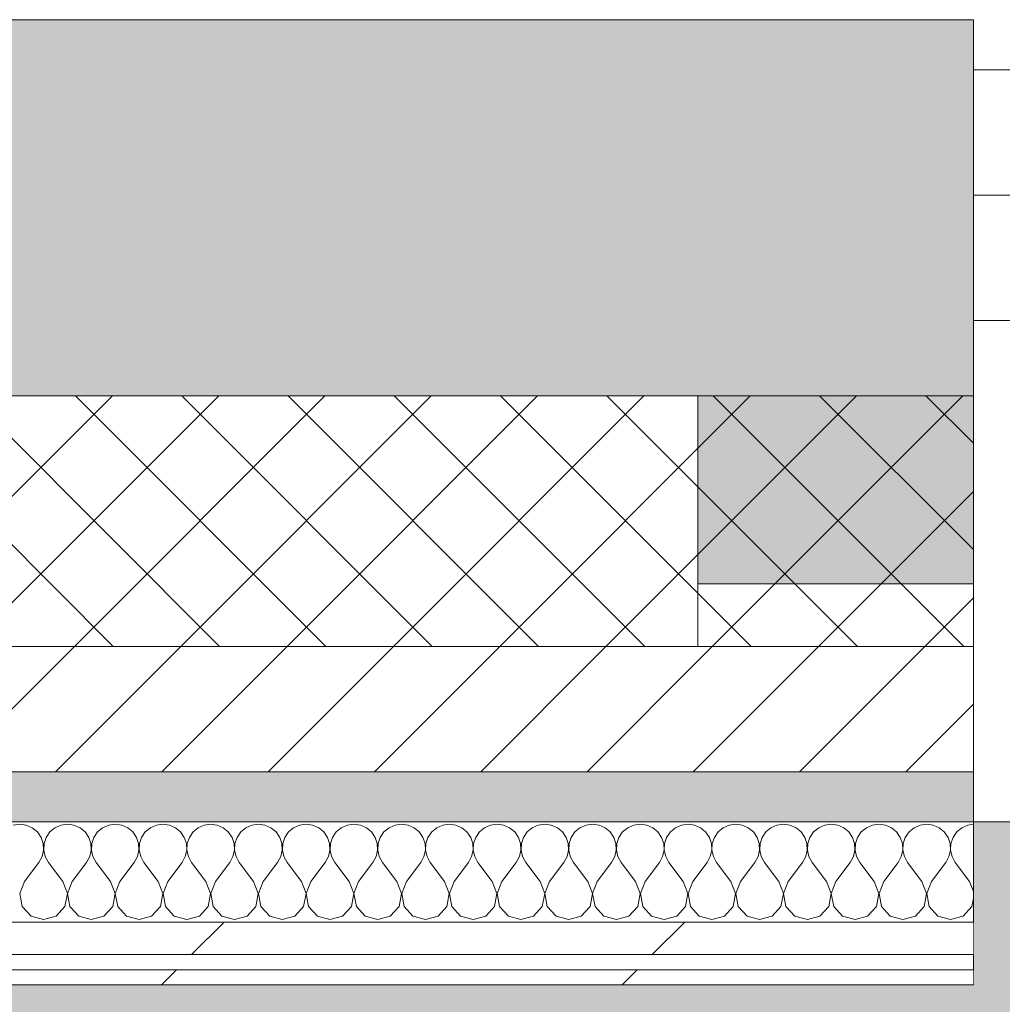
# Model space of a CAD drawing. Header units: millimetres. Extents: x -30280 to 19093, y -19247 to 4746.
# Tile 19 of 166: x -14667 to -14275, y -12412 to -12019. Entities that reach past the tile are written whole.
import ezdxf
from ezdxf.enums import TextEntityAlignment as Align

# ---------------------------------------------------------------- set-up
doc = ezdxf.new("R2010")
doc.units = ezdxf.units.MM
doc.header["$MEASUREMENT"] = 0
doc.linetypes.add('Wipeout_Contour', pattern=[1000, 0, -1000])
for name, color, linetype in [('12_FAÇ_Façana', 7, 'Continuous'), ('Nuevo_05_AUX_Treball', 7, 'Continuous'), ('Nuevo_08_E_Envans secs', 7, 'Continuous'), ('Ventanas Archicad', 7, 'Continuous')]:
    doc.layers.add(name, color=color, linetype=linetype)
for name, color, linetype, lineweight in [('12_FAÇ_Façana_Pluma_Nº__1', 7, 'Continuous', 5), ('12_FAÇ_Façana_Pluma_Nº__2', 8, 'Continuous', 5), ('12_FAÇ_Façana_Pluma_Nº__7', 7, 'Continuous', 5), ('Nuevo_08_E_Envans secs_Pluma_Nº__1', 7, 'Continuous', 5), ('Nuevo_Sellos de Zona Archicad_Pluma_Nº__1', 7, 'Continuous', 5), ('Ventanas Archicad_Pluma_Nº__1', 7, 'Continuous', 5), ('Ventanas Archicad_Pluma_Nº__7', 7, 'Continuous', 5)]:
    doc.layers.add(name, color=color, linetype=linetype, lineweight=lineweight)
for name, color, linetype, lineweight, true_color in [('12_FAÇ_Façana_Pluma_Nº__102', 7, 'Continuous', 5, 0xcccccc), ('12_FAÇ_Façana_Pluma_Nº__174', 7, 'Continuous', 13, 0xe4ad2c), ('12_FAÇ_Façana_Pluma_Nº__176', 7, 'Continuous', 15, 0x93a0c6), ('Nuevo_05_AUX_Treball_Pluma_Nº__3', 7, 'Continuous', 5, 0xa4a4a4), ('Nuevo_08_E_Envans secs_Pluma_Nº__102', 7, 'Continuous', 5, 0xcccccc), ('Nuevo_08_E_Envans secs_Pluma_Nº__171', 171, 'Continuous', 13, 0xaaaaff), ('Nuevo_08_E_Envans secs_Pluma_Nº__177', 7, 'Continuous', 15, 0xf7e046)]:
    doc.layers.add(name, color=color, linetype=linetype, lineweight=lineweight, true_color=true_color)
doc.styles.add('Estilo_Generado_1', font='txt')
pattern_1 = [(45, (0, 0), (-183.8478, 183.8478), [195, -65]), (45, (7e-14, 183.85), (-183.8478, 183.8478), [195, -65])]

# ---------------------------------------------------------------- blocks, each defined once
blk = doc.blocks.new('Planta 1_Sala d_Espera_11_1', base_point=(-17126.29, -15685.26))
at = {"layer": 'Nuevo_05_AUX_Treball', "linetype": 'Continuous', "lineweight": 0, "true_color": 0xf0ffcc}
blk.add_hatch(color=254, dxfattribs=at).paths.add_polyline_path([(-18761.43, -12338.98), (-18763.61, -16937.98), (-13089.43, -16937.98), (-13089.3, -15430.87), (-13084.73, -12338.98), (-14286.11, -12338.98), (-14286.11, -12403.98), (-17641.11, -12403.98), (-17641.11, -12338.98)])
at = {"layer": 'Nuevo_05_AUX_Treball_Pluma_Nº__3', "color": 253, "linetype": 'Continuous', "lineweight": 5, "true_color": 0xa4a4a4, "flags": 128}
blk.add_lwpolyline([(-18761.43, -12338.98), (-18763.61, -16937.98), (-13089.43, -16937.98), (-13089.3, -15430.87), (-13084.73, -12338.98), (-14286.11, -12338.98), (-14286.11, -12403.98), (-17641.11, -12403.98), (-17641.11, -12338.98)], close=True, dxfattribs=at)
at = {"layer": 'Nuevo_Sellos de Zona Archicad_Pluma_Nº__1', "color": 7, "lineweight": 5, "style": 'Estilo_Generado_1'}
for tag, p in [('ROOM_NAME', (-17126.29, -15743.42)), ('ROOM_NUMBER', (-17126.29, -15967.81)), ('ROOM_AREA', (-17126.29, -16195.18))]:
    blk.add_attdef(tag, text='', height=120, dxfattribs=at).set_placement(p, align=Align.TOP_LEFT)
blk = doc.blocks.new('Muro_25_1', base_point=(-14286.11, -12338.98))
at = {"layer": '12_FAÇ_Façana_Pluma_Nº__102', "linetype": 'Continuous', "lineweight": 0, "true_color": 0xe5e5e5}
blk.add_hatch(color=254, dxfattribs=at).paths.add_polyline_path([(-14286.11, -12018.98), (-17641.11, -12018.98), (-17641.11, -12168.98), (-14286.11, -12168.98)])
at = {"layer": '12_FAÇ_Façana_Pluma_Nº__174', "linetype": 'Continuous', "lineweight": 13, "true_color": 0xe4ad2c}
h = blk.add_hatch(dxfattribs=at)
h.set_pattern_fill('SATE_Aislamiento_0001', color=42, style=0, pattern_type=2)
h.set_pattern_definition([(45, (0, 0), (-21.213203, 21.213203), []), (135, (0, 0), (21.213203, 21.213203), [])])
h.paths.add_polyline_path([(-17641.11, -12268.98), (-14286.11, -12268.98), (-14286.11, -12168.98), (-17641.11, -12168.98)])
at = {"layer": '12_FAÇ_Façana_Pluma_Nº__176', "linetype": 'Continuous', "lineweight": 0, "true_color": 0x495063}
blk.add_hatch(color=251, dxfattribs=at).paths.add_polyline_path([(-17641.11, -12338.98), (-14286.11, -12338.98), (-14286.11, -12318.98), (-17641.11, -12318.98)])
at = {"layer": '12_FAÇ_Façana_Pluma_Nº__2', "linetype": 'Continuous', "lineweight": 5}
h = blk.add_hatch(dxfattribs=at)
h.set_pattern_fill('Ceramic_0001', color=8, style=0, pattern_type=2)
h.set_pattern_definition([(45, (0, 0), (-21.213203, 21.213203), [])])
h.paths.add_polyline_path([(-17641.11, -12318.98), (-14286.11, -12318.98), (-14286.11, -12268.98), (-17641.11, -12268.98)])
at = {"layer": '12_FAÇ_Façana_Pluma_Nº__7', "color": 7, "linetype": 'Continuous', "lineweight": 5}
for p, q in [((-17641.11, -12168.98), (-14286.11, -12168.98)), ((-17641.11, -12268.98), (-14286.11, -12268.98)), ((-17641.11, -12318.98), (-14286.11, -12318.98))]:
    blk.add_line(p, q, dxfattribs=at)
at = {"layer": '12_FAÇ_Façana_Pluma_Nº__7', "color": 7, "linetype": 'Continuous', "lineweight": 5, "flags": 128}
for points in [[(-14286.11, -12018.98), (-17641.11, -12018.98)], [(-14286.11, -12058.98), (-14286.11, -12018.98)], [(-17641.11, -12338.98), (-14286.11, -12338.98)]]:
    blk.add_lwpolyline(points, dxfattribs=at)
blk = doc.blocks.new('Ventana Vertical Multi-Faja 27')
at = {"layer": 'Ventanas Archicad_Pluma_Nº__1', "color": 7, "linetype": 'Continuous', "lineweight": 5}
for p, q in [((-600, 50), (600, 50)), ((-600, 0), (-550, 0)), ((-550, -50), (-600, -50)), ((-600, -180), (-600, -155)), ((-600, -250), (600, -250))]:
    blk.add_line(p, q, dxfattribs=at)
at = {"layer": 'Ventanas Archicad_Pluma_Nº__7', "color": 7, "linetype": 'Continuous', "lineweight": 5}
for p, q in [((-600, 50), (-600, 30)), ((-600, 30), (-600, 0)), ((-600, 30), (-600, 0)), ((-600, 0), (-600, -50)), ((-600, 0), (-600, -50)), ((-600, 0), (-600, -50)), ((-600, 0), (-600, -50)), ((-600, -50), (-600, -80)), ((-600, -50), (-600, -80)), ((-600, -80), (-600, -155)), ((-600, -80), (-600, -155)), ((-600, -180), (-600, -230)), ((-600, -230), (-600, -250))]:
    blk.add_line(p, q, dxfattribs=at)
blk = doc.blocks.new('Muro_27_1', base_point=(-13091.11, -12338.98))
at = {"layer": '12_FAÇ_Façana', "linetype": 'Continuous', "lineweight": 0, "true_color": 0x000000}
h = blk.add_hatch(dxfattribs=at)
h.set_pattern_fill('Yeso_0001', color=18, style=0, pattern_type=2)
h.set_pattern_definition([(0, (0, 0), (0, 75), [0, -75])])
h.paths.add_polyline_path([(-14286.11, -12268.98), (-14286.11, -12243.98), (-14396.11, -12243.98), (-14396.11, -12268.98)])
at = {"layer": '12_FAÇ_Façana_Pluma_Nº__102', "linetype": 'Continuous', "lineweight": 0, "true_color": 0xe5e5e5}
blk.add_hatch(color=254, dxfattribs=at).paths.add_polyline_path([(-14396.11, -12168.98), (-14396.11, -12243.98), (-14286.11, -12243.98), (-14286.11, -12058.98)])
at = {"layer": '12_FAÇ_Façana_Pluma_Nº__1', "color": 7, "linetype": 'Continuous', "lineweight": 5}
for p, q in [((-14396.11, -12243.98), (-14396.11, -12268.98)), ((-14286.11, -12243.98), (-14396.11, -12243.98)), ((-14286.11, -12268.98), (-14286.11, -12243.98)), ((-14396.11, -12268.98), (-14286.11, -12268.98))]:
    blk.add_line(p, q, dxfattribs=at)
at = {"layer": '12_FAÇ_Façana_Pluma_Nº__7', "color": 7, "linetype": 'Continuous', "lineweight": 5}
for p, q in [((-14286.11, -12038.98), (-14286.11, -12058.98)), ((-14286.11, -12058.98), (-14286.11, -12088.98)), ((-14286.11, -12058.98), (-14286.11, -12088.98)), ((-14286.11, -12088.98), (-14286.11, -12138.98)), ((-14286.11, -12088.98), (-14286.11, -12138.98)), ((-14286.11, -12138.98), (-14286.11, -12168.98)), ((-14286.11, -12138.98), (-14286.11, -12168.98)), ((-14396.11, -12168.98), (-14396.11, -12243.98)), ((-14286.11, -12168.98), (-14286.11, -12243.98)), ((-14286.11, -12168.98), (-14286.11, -12243.98)), ((-14286.11, -12268.98), (-14286.11, -12318.98)), ((-14286.11, -12318.98), (-14286.11, -12338.98))]:
    blk.add_line(p, q, dxfattribs=at)
at = {"layer": 'Ventanas Archicad', "color": 253, "linetype": 'Continuous', "lineweight": 5, "true_color": 0xa4a4a6, "zscale": 1000}
blk.add_blockref('Ventana Vertical Multi-Faja 27', (-13686.11, -12088.98), dxfattribs=at)
blk = doc.blocks.new('*X438')
at = {"layer": 'Nuevo_08_E_Envans secs_Pluma_Nº__102', "color": 254, "linetype": 'Continuous', "lineweight": 5, "true_color": 0xcccccc}
for p, q in [((-14666.67, -12339.93), (-14669.27, -12340.29)), ((-14664.06, -12340.29), (-14666.67, -12339.93)), ((-14661.66, -12341.35), (-14664.06, -12340.29)), ((-14659.64, -12343.03), (-14661.66, -12341.35)), ((-14652.63, -12341.35), (-14654.65, -12343.03)), ((-14650.22, -12340.29), (-14652.63, -12341.35)), ((-14647.62, -12339.93), (-14650.22, -12340.29)), ((-14645.02, -12340.29), (-14647.62, -12339.93)), ((-14642.61, -12341.35), (-14645.02, -12340.29)), ((-14640.59, -12343.03), (-14642.61, -12341.35)), ((-14633.58, -12341.35), (-14635.6, -12343.03)), ((-14631.17, -12340.29), (-14633.58, -12341.35)), ((-14628.57, -12339.93), (-14631.17, -12340.29)), ((-14625.97, -12340.29), (-14628.57, -12339.93)), ((-14623.56, -12341.35), (-14625.97, -12340.29)), ((-14621.54, -12343.03), (-14623.56, -12341.35)), ((-14614.53, -12341.35), (-14616.55, -12343.03)), ((-14612.13, -12340.29), (-14614.53, -12341.35)), ((-14609.52, -12339.93), (-14612.13, -12340.29)), ((-14606.92, -12340.29), (-14609.52, -12339.93)), ((-14604.52, -12341.35), (-14606.92, -12340.29)), ((-14602.49, -12343.03), (-14604.52, -12341.35)), ((-14595.48, -12341.35), (-14597.51, -12343.03)), ((-14593.08, -12340.29), (-14595.48, -12341.35)), ((-14590.48, -12339.93), (-14593.08, -12340.29)), ((-14587.87, -12340.29), (-14590.48, -12339.93)), ((-14585.47, -12341.35), (-14587.87, -12340.29)), ((-14583.45, -12343.03), (-14585.47, -12341.35)), ((-14576.44, -12341.35), (-14578.46, -12343.03)), ((-14574.03, -12340.29), (-14576.44, -12341.35)), ((-14571.43, -12339.93), (-14574.03, -12340.29)), ((-14568.83, -12340.29), (-14571.43, -12339.93)), ((-14566.42, -12341.35), (-14568.83, -12340.29)), ((-14564.4, -12343.03), (-14566.42, -12341.35)), ((-14557.39, -12341.35), (-14559.41, -12343.03)), ((-14554.98, -12340.29), (-14557.39, -12341.35)), ((-14552.38, -12339.93), (-14554.98, -12340.29)), ((-14549.78, -12340.29), (-14552.38, -12339.93)), ((-14547.37, -12341.35), (-14549.78, -12340.29)), ((-14545.35, -12343.03), (-14547.37, -12341.35)), ((-14538.34, -12341.35), (-14540.36, -12343.03)), ((-14535.94, -12340.29), (-14538.34, -12341.35)), ((-14533.33, -12339.93), (-14535.94, -12340.29)), ((-14530.73, -12340.29), (-14533.33, -12339.93)), ((-14528.33, -12341.35), (-14530.73, -12340.29)), ((-14526.3, -12343.03), (-14528.33, -12341.35)), ((-14519.29, -12341.35), (-14521.32, -12343.03)), ((-14516.89, -12340.29), (-14519.29, -12341.35)), ((-14514.29, -12339.93), (-14516.89, -12340.29)), ((-14511.68, -12340.29), (-14514.29, -12339.93)), ((-14509.28, -12341.35), (-14511.68, -12340.29)), ((-14507.26, -12343.03), (-14509.28, -12341.35)), ((-14500.25, -12341.35), (-14502.27, -12343.03)), ((-14497.84, -12340.29), (-14500.25, -12341.35)), ((-14495.24, -12339.93), (-14497.84, -12340.29)), ((-14492.64, -12340.29), (-14495.24, -12339.93)), ((-14490.23, -12341.35), (-14492.64, -12340.29)), ((-14488.21, -12343.03), (-14490.23, -12341.35)), ((-14481.2, -12341.35), (-14483.22, -12343.03)), ((-14478.79, -12340.29), (-14481.2, -12341.35)), ((-14476.19, -12339.93), (-14478.79, -12340.29)), ((-14473.59, -12340.29), (-14476.19, -12339.93)), ((-14471.18, -12341.35), (-14473.59, -12340.29)), ((-14469.16, -12343.03), (-14471.18, -12341.35)), ((-14462.15, -12341.35), (-14464.17, -12343.03)), ((-14459.75, -12340.29), (-14462.15, -12341.35)), ((-14457.14, -12339.93), (-14459.75, -12340.29)), ((-14454.54, -12340.29), (-14457.14, -12339.93)), ((-14452.14, -12341.35), (-14454.54, -12340.29)), ((-14450.11, -12343.03), (-14452.14, -12341.35)), ((-14443.1, -12341.35), (-14445.13, -12343.03)), ((-14440.7, -12340.29), (-14443.1, -12341.35)), ((-14438.1, -12339.93), (-14440.7, -12340.29)), ((-14435.49, -12340.29), (-14438.1, -12339.93)), ((-14433.09, -12341.35), (-14435.49, -12340.29)), ((-14431.06, -12343.03), (-14433.09, -12341.35)), ((-14424.05, -12341.35), (-14426.08, -12343.03)), ((-14421.65, -12340.29), (-14424.05, -12341.35)), ((-14419.05, -12339.93), (-14421.65, -12340.29)), ((-14416.45, -12340.29), (-14419.05, -12339.93)), ((-14414.04, -12341.35), (-14416.45, -12340.29)), ((-14412.02, -12343.03), (-14414.04, -12341.35)), ((-14405.01, -12341.35), (-14407.03, -12343.03)), ((-14402.6, -12340.29), (-14405.01, -12341.35)), ((-14400, -12339.93), (-14402.6, -12340.29)), ((-14397.4, -12340.29), (-14400, -12339.93)), ((-14394.99, -12341.35), (-14397.4, -12340.29)), ((-14392.97, -12343.03), (-14394.99, -12341.35)), ((-14385.96, -12341.35), (-14387.98, -12343.03)), ((-14383.55, -12340.29), (-14385.96, -12341.35)), ((-14380.95, -12339.93), (-14383.55, -12340.29)), ((-14378.35, -12340.29), (-14380.95, -12339.93)), ((-14375.95, -12341.35), (-14378.35, -12340.29)), ((-14373.92, -12343.03), (-14375.95, -12341.35)), ((-14366.91, -12341.35), (-14368.94, -12343.03)), ((-14364.51, -12340.29), (-14366.91, -12341.35)), ((-14361.9, -12339.93), (-14364.51, -12340.29)), ((-14359.3, -12340.29), (-14361.9, -12339.93)), ((-14356.9, -12341.35), (-14359.3, -12340.29)), ((-14354.87, -12343.03), (-14356.9, -12341.35)), ((-14347.86, -12341.35), (-14349.89, -12343.03)), ((-14345.46, -12340.29), (-14347.86, -12341.35)), ((-14342.86, -12339.93), (-14345.46, -12340.29)), ((-14340.25, -12340.29), (-14342.86, -12339.93)), ((-14337.85, -12341.35), (-14340.25, -12340.29)), ((-14335.83, -12343.03), (-14337.85, -12341.35)), ((-14328.82, -12341.35), (-14330.84, -12343.03)), ((-14326.41, -12340.29), (-14328.82, -12341.35)), ((-14323.81, -12339.93), (-14326.41, -12340.29)), ((-14321.21, -12340.29), (-14323.81, -12339.93)), ((-14318.8, -12341.35), (-14321.21, -12340.29)), ((-14316.78, -12343.03), (-14318.8, -12341.35)), ((-14309.77, -12341.35), (-14311.79, -12343.03)), ((-14307.36, -12340.29), (-14309.77, -12341.35)), ((-14304.76, -12339.93), (-14307.36, -12340.29)), ((-14302.16, -12340.29), (-14304.76, -12339.93)), ((-14299.75, -12341.35), (-14302.16, -12340.29)), ((-14297.73, -12343.03), (-14299.75, -12341.35)), ((-14290.72, -12341.35), (-14292.74, -12343.03)), ((-14288.32, -12340.29), (-14290.72, -12341.35)), ((-14286.11, -12339.98), (-14288.32, -12340.29)), ((-14658.15, -12345.19), (-14659.64, -12343.03)), ((-14657.31, -12347.68), (-14658.15, -12345.19)), ((-14656.14, -12345.19), (-14656.98, -12347.68)), ((-14654.65, -12343.03), (-14656.14, -12345.19)), ((-14639.1, -12345.19), (-14640.59, -12343.03)), ((-14638.26, -12347.68), (-14639.1, -12345.19)), ((-14637.09, -12345.19), (-14637.93, -12347.68)), ((-14635.6, -12343.03), (-14637.09, -12345.19)), ((-14620.05, -12345.19), (-14621.54, -12343.03)), ((-14619.21, -12347.68), (-14620.05, -12345.19)), ((-14618.04, -12345.19), (-14618.88, -12347.68)), ((-14616.55, -12343.03), (-14618.04, -12345.19)), ((-14601.01, -12345.19), (-14602.49, -12343.03)), ((-14600.17, -12347.68), (-14601.01, -12345.19)), ((-14598.99, -12345.19), (-14599.83, -12347.68)), ((-14597.51, -12343.03), (-14598.99, -12345.19)), ((-14581.96, -12345.19), (-14583.45, -12343.03)), ((-14581.12, -12347.68), (-14581.96, -12345.19)), ((-14579.95, -12345.19), (-14580.79, -12347.68)), ((-14578.46, -12343.03), (-14579.95, -12345.19)), ((-14562.91, -12345.19), (-14564.4, -12343.03)), ((-14562.07, -12347.68), (-14562.91, -12345.19)), ((-14560.9, -12345.19), (-14561.74, -12347.68)), ((-14559.41, -12343.03), (-14560.9, -12345.19)), ((-14543.86, -12345.19), (-14545.35, -12343.03)), ((-14543.02, -12347.68), (-14543.86, -12345.19)), ((-14541.85, -12345.19), (-14542.69, -12347.68)), ((-14540.36, -12343.03), (-14541.85, -12345.19)), ((-14524.81, -12345.19), (-14526.3, -12343.03)), ((-14523.98, -12347.68), (-14524.81, -12345.19)), ((-14522.8, -12345.19), (-14523.64, -12347.68)), ((-14521.32, -12343.03), (-14522.8, -12345.19)), ((-14505.77, -12345.19), (-14507.26, -12343.03)), ((-14504.93, -12347.68), (-14505.77, -12345.19)), ((-14503.76, -12345.19), (-14504.6, -12347.68)), ((-14502.27, -12343.03), (-14503.76, -12345.19)), ((-14486.72, -12345.19), (-14488.21, -12343.03)), ((-14485.88, -12347.68), (-14486.72, -12345.19)), ((-14484.71, -12345.19), (-14485.55, -12347.68)), ((-14483.22, -12343.03), (-14484.71, -12345.19)), ((-14467.67, -12345.19), (-14469.16, -12343.03)), ((-14466.83, -12347.68), (-14467.67, -12345.19)), ((-14465.66, -12345.19), (-14466.5, -12347.68)), ((-14464.17, -12343.03), (-14465.66, -12345.19)), ((-14448.62, -12345.19), (-14450.11, -12343.03)), ((-14447.78, -12347.68), (-14448.62, -12345.19)), ((-14446.61, -12345.19), (-14447.45, -12347.68)), ((-14445.13, -12343.03), (-14446.61, -12345.19)), ((-14429.58, -12345.19), (-14431.06, -12343.03)), ((-14428.74, -12347.68), (-14429.58, -12345.19)), ((-14427.57, -12345.19), (-14428.41, -12347.68)), ((-14426.08, -12343.03), (-14427.57, -12345.19)), ((-14410.53, -12345.19), (-14412.02, -12343.03)), ((-14409.69, -12347.68), (-14410.53, -12345.19)), ((-14408.52, -12345.19), (-14409.36, -12347.68)), ((-14407.03, -12343.03), (-14408.52, -12345.19)), ((-14391.48, -12345.19), (-14392.97, -12343.03)), ((-14390.64, -12347.68), (-14391.48, -12345.19)), ((-14389.47, -12345.19), (-14390.31, -12347.68)), ((-14387.98, -12343.03), (-14389.47, -12345.19)), ((-14372.43, -12345.19), (-14373.92, -12343.03)), ((-14371.59, -12347.68), (-14372.43, -12345.19)), ((-14370.42, -12345.19), (-14371.26, -12347.68)), ((-14368.94, -12343.03), (-14370.42, -12345.19)), ((-14353.39, -12345.19), (-14354.87, -12343.03)), ((-14352.55, -12347.68), (-14353.39, -12345.19)), ((-14351.38, -12345.19), (-14352.22, -12347.68)), ((-14349.89, -12343.03), (-14351.38, -12345.19)), ((-14334.34, -12345.19), (-14335.83, -12343.03)), ((-14333.5, -12347.68), (-14334.34, -12345.19)), ((-14332.33, -12345.19), (-14333.17, -12347.68)), ((-14330.84, -12343.03), (-14332.33, -12345.19)), ((-14315.29, -12345.19), (-14316.78, -12343.03)), ((-14314.45, -12347.68), (-14315.29, -12345.19)), ((-14313.28, -12345.19), (-14314.12, -12347.68)), ((-14311.79, -12343.03), (-14313.28, -12345.19)), ((-14296.24, -12345.19), (-14297.73, -12343.03)), ((-14295.4, -12347.68), (-14296.24, -12345.19)), ((-14294.23, -12345.19), (-14295.07, -12347.68)), ((-14292.74, -12343.03), (-14294.23, -12345.19)), ((-14657.18, -12350.31), (-14657.31, -12347.68)), ((-14656.98, -12347.68), (-14657.1, -12350.31)), ((-14638.13, -12350.31), (-14638.26, -12347.68)), ((-14637.93, -12347.68), (-14638.06, -12350.31)), ((-14619.09, -12350.31), (-14619.21, -12347.68)), ((-14618.88, -12347.68), (-14619.01, -12350.31)), ((-14600.04, -12350.31), (-14600.17, -12347.68)), ((-14599.83, -12347.68), (-14599.96, -12350.31)), ((-14580.99, -12350.31), (-14581.12, -12347.68)), ((-14580.79, -12347.68), (-14580.91, -12350.31)), ((-14561.94, -12350.31), (-14562.07, -12347.68)), ((-14561.74, -12347.68), (-14561.87, -12350.31)), ((-14542.9, -12350.31), (-14543.02, -12347.68)), ((-14542.69, -12347.68), (-14542.82, -12350.31)), ((-14523.85, -12350.31), (-14523.98, -12347.68)), ((-14523.64, -12347.68), (-14523.77, -12350.31)), ((-14504.8, -12350.31), (-14504.93, -12347.68)), ((-14504.6, -12347.68), (-14504.72, -12350.31)), ((-14485.75, -12350.31), (-14485.88, -12347.68)), ((-14485.55, -12347.68), (-14485.68, -12350.31)), ((-14466.71, -12350.31), (-14466.83, -12347.68)), ((-14466.5, -12347.68), (-14466.63, -12350.31)), ((-14447.66, -12350.31), (-14447.78, -12347.68)), ((-14447.45, -12347.68), (-14447.58, -12350.31)), ((-14428.61, -12350.31), (-14428.74, -12347.68)), ((-14428.41, -12347.68), (-14428.53, -12350.31)), ((-14409.56, -12350.31), (-14409.69, -12347.68)), ((-14409.36, -12347.68), (-14409.49, -12350.31)), ((-14390.51, -12350.31), (-14390.64, -12347.68)), ((-14390.31, -12347.68), (-14390.44, -12350.31)), ((-14371.47, -12350.31), (-14371.59, -12347.68)), ((-14371.26, -12347.68), (-14371.39, -12350.31)), ((-14352.42, -12350.31), (-14352.55, -12347.68)), ((-14352.22, -12347.68), (-14352.34, -12350.31)), ((-14333.37, -12350.31), (-14333.5, -12347.68)), ((-14333.17, -12347.68), (-14333.29, -12350.31)), ((-14314.32, -12350.31), (-14314.45, -12347.68)), ((-14314.12, -12347.68), (-14314.25, -12350.31)), ((-14295.28, -12350.31), (-14295.4, -12347.68)), ((-14295.07, -12347.68), (-14295.2, -12350.31)), ((-14659.05, -12355.17), (-14657.78, -12352.87)), ((-14657.78, -12352.87), (-14657.18, -12350.31)), ((-14657.1, -12350.31), (-14656.51, -12352.87)), ((-14656.51, -12352.87), (-14655.24, -12355.17)), ((-14640, -12355.17), (-14638.73, -12352.87)), ((-14638.73, -12352.87), (-14638.13, -12350.31)), ((-14638.06, -12350.31), (-14637.46, -12352.87)), ((-14637.46, -12352.87), (-14636.19, -12355.17)), ((-14620.95, -12355.17), (-14619.68, -12352.87)), ((-14619.68, -12352.87), (-14619.09, -12350.31)), ((-14619.01, -12350.31), (-14618.41, -12352.87)), ((-14618.41, -12352.87), (-14617.14, -12355.17)), ((-14601.9, -12355.17), (-14600.63, -12352.87)), ((-14600.63, -12352.87), (-14600.04, -12350.31)), ((-14599.96, -12350.31), (-14599.37, -12352.87)), ((-14599.37, -12352.87), (-14598.1, -12355.17)), ((-14582.86, -12355.17), (-14581.59, -12352.87)), ((-14581.59, -12352.87), (-14580.99, -12350.31)), ((-14580.91, -12350.31), (-14580.32, -12352.87)), ((-14580.32, -12352.87), (-14579.05, -12355.17)), ((-14563.81, -12355.17), (-14562.54, -12352.87)), ((-14562.54, -12352.87), (-14561.94, -12350.31)), ((-14561.87, -12350.31), (-14561.27, -12352.87)), ((-14561.27, -12352.87), (-14560, -12355.17)), ((-14544.76, -12355.17), (-14543.49, -12352.87)), ((-14543.49, -12352.87), (-14542.9, -12350.31)), ((-14542.82, -12350.31), (-14542.22, -12352.87)), ((-14542.22, -12352.87), (-14540.95, -12355.17)), ((-14525.71, -12355.17), (-14524.44, -12352.87)), ((-14524.44, -12352.87), (-14523.85, -12350.31)), ((-14523.77, -12350.31), (-14523.18, -12352.87)), ((-14523.18, -12352.87), (-14521.9, -12355.17)), ((-14506.67, -12355.17), (-14505.4, -12352.87)), ((-14505.4, -12352.87), (-14504.8, -12350.31)), ((-14504.72, -12350.31), (-14504.13, -12352.87)), ((-14504.13, -12352.87), (-14502.86, -12355.17)), ((-14487.62, -12355.17), (-14486.35, -12352.87)), ((-14486.35, -12352.87), (-14485.75, -12350.31)), ((-14485.68, -12350.31), (-14485.08, -12352.87)), ((-14485.08, -12352.87), (-14483.81, -12355.17)), ((-14468.57, -12355.17), (-14467.3, -12352.87)), ((-14467.3, -12352.87), (-14466.71, -12350.31)), ((-14466.63, -12350.31), (-14466.03, -12352.87)), ((-14466.03, -12352.87), (-14464.76, -12355.17)), ((-14449.52, -12355.17), (-14448.25, -12352.87)), ((-14448.25, -12352.87), (-14447.66, -12350.31)), ((-14447.58, -12350.31), (-14446.99, -12352.87)), ((-14446.99, -12352.87), (-14445.71, -12355.17)), ((-14430.48, -12355.17), (-14429.2, -12352.87)), ((-14429.2, -12352.87), (-14428.61, -12350.31)), ((-14428.53, -12350.31), (-14427.94, -12352.87)), ((-14427.94, -12352.87), (-14426.67, -12355.17)), ((-14411.43, -12355.17), (-14410.16, -12352.87)), ((-14410.16, -12352.87), (-14409.56, -12350.31)), ((-14409.49, -12350.31), (-14408.89, -12352.87)), ((-14408.89, -12352.87), (-14407.62, -12355.17)), ((-14392.38, -12355.17), (-14391.11, -12352.87)), ((-14391.11, -12352.87), (-14390.51, -12350.31)), ((-14390.44, -12350.31), (-14389.84, -12352.87)), ((-14389.84, -12352.87), (-14388.57, -12355.17)), ((-14373.33, -12355.17), (-14372.06, -12352.87)), ((-14372.06, -12352.87), (-14371.47, -12350.31)), ((-14371.39, -12350.31), (-14370.8, -12352.87)), ((-14370.8, -12352.87), (-14369.52, -12355.17)), ((-14354.29, -12355.17), (-14353.01, -12352.87)), ((-14353.01, -12352.87), (-14352.42, -12350.31)), ((-14352.34, -12350.31), (-14351.75, -12352.87)), ((-14351.75, -12352.87), (-14350.48, -12355.17)), ((-14335.24, -12355.17), (-14333.97, -12352.87)), ((-14333.97, -12352.87), (-14333.37, -12350.31)), ((-14333.29, -12350.31), (-14332.7, -12352.87)), ((-14332.7, -12352.87), (-14331.43, -12355.17)), ((-14316.19, -12355.17), (-14314.92, -12352.87)), ((-14314.92, -12352.87), (-14314.32, -12350.31)), ((-14314.25, -12350.31), (-14313.65, -12352.87)), ((-14313.65, -12352.87), (-14312.38, -12355.17)), ((-14297.14, -12355.17), (-14295.87, -12352.87)), ((-14295.87, -12352.87), (-14295.28, -12350.31)), ((-14295.2, -12350.31), (-14294.6, -12352.87)), ((-14294.6, -12352.87), (-14293.33, -12355.17)), ((-14664.76, -12362.79), (-14659.05, -12355.17)), ((-14649.52, -12362.79), (-14655.24, -12355.17)), ((-14645.71, -12362.79), (-14640, -12355.17)), ((-14630.48, -12362.79), (-14636.19, -12355.17)), ((-14626.67, -12362.79), (-14620.95, -12355.17)), ((-14611.43, -12362.79), (-14617.14, -12355.17)), ((-14607.62, -12362.79), (-14601.9, -12355.17)), ((-14592.38, -12362.79), (-14598.1, -12355.17)), ((-14588.57, -12362.79), (-14582.86, -12355.17)), ((-14573.33, -12362.79), (-14579.05, -12355.17)), ((-14569.52, -12362.79), (-14563.81, -12355.17)), ((-14554.29, -12362.79), (-14560, -12355.17)), ((-14550.48, -12362.79), (-14544.76, -12355.17)), ((-14535.24, -12362.79), (-14540.95, -12355.17)), ((-14531.43, -12362.79), (-14525.71, -12355.17)), ((-14516.19, -12362.79), (-14521.9, -12355.17)), ((-14512.38, -12362.79), (-14506.67, -12355.17)), ((-14497.14, -12362.79), (-14502.86, -12355.17)), ((-14493.33, -12362.79), (-14487.62, -12355.17)), ((-14478.1, -12362.79), (-14483.81, -12355.17)), ((-14474.29, -12362.79), (-14468.57, -12355.17)), ((-14459.05, -12362.79), (-14464.76, -12355.17)), ((-14455.24, -12362.79), (-14449.52, -12355.17)), ((-14440, -12362.79), (-14445.71, -12355.17)), ((-14436.19, -12362.79), (-14430.48, -12355.17)), ((-14420.95, -12362.79), (-14426.67, -12355.17)), ((-14417.14, -12362.79), (-14411.43, -12355.17)), ((-14401.9, -12362.79), (-14407.62, -12355.17)), ((-14398.1, -12362.79), (-14392.38, -12355.17)), ((-14382.86, -12362.79), (-14388.57, -12355.17)), ((-14379.05, -12362.79), (-14373.33, -12355.17)), ((-14363.81, -12362.79), (-14369.52, -12355.17)), ((-14360, -12362.79), (-14354.29, -12355.17)), ((-14344.76, -12362.79), (-14350.48, -12355.17)), ((-14340.95, -12362.79), (-14335.24, -12355.17)), ((-14325.71, -12362.79), (-14331.43, -12355.17)), ((-14321.9, -12362.79), (-14316.19, -12355.17)), ((-14306.67, -12362.79), (-14312.38, -12355.17)), ((-14302.86, -12362.79), (-14297.14, -12355.17)), ((-14287.62, -12362.79), (-14293.33, -12355.17)), ((-14664.76, -12362.79), (-14666.63, -12367.64)), ((-14647.66, -12367.64), (-14649.52, -12362.79)), ((-14645.71, -12362.79), (-14647.58, -12367.64)), ((-14628.61, -12367.64), (-14630.48, -12362.79)), ((-14626.67, -12362.79), (-14628.53, -12367.64)), ((-14609.56, -12367.64), (-14611.43, -12362.79)), ((-14607.62, -12362.79), (-14609.49, -12367.64)), ((-14590.51, -12367.64), (-14592.38, -12362.79)), ((-14588.57, -12362.79), (-14590.44, -12367.64)), ((-14571.47, -12367.64), (-14573.33, -12362.79)), ((-14569.52, -12362.79), (-14571.39, -12367.64)), ((-14552.42, -12367.64), (-14554.29, -12362.79)), ((-14550.48, -12362.79), (-14552.34, -12367.64)), ((-14533.37, -12367.64), (-14535.24, -12362.79)), ((-14531.43, -12362.79), (-14533.29, -12367.64)), ((-14514.32, -12367.64), (-14516.19, -12362.79)), ((-14512.38, -12362.79), (-14514.25, -12367.64)), ((-14495.28, -12367.64), (-14497.14, -12362.79)), ((-14493.33, -12362.79), (-14495.2, -12367.64)), ((-14476.23, -12367.64), (-14478.1, -12362.79)), ((-14474.29, -12362.79), (-14476.15, -12367.64)), ((-14457.18, -12367.64), (-14459.05, -12362.79)), ((-14455.24, -12362.79), (-14457.1, -12367.64)), ((-14438.13, -12367.64), (-14440, -12362.79)), ((-14436.19, -12362.79), (-14438.06, -12367.64)), ((-14419.09, -12367.64), (-14420.95, -12362.79)), ((-14417.14, -12362.79), (-14419.01, -12367.64)), ((-14400.04, -12367.64), (-14401.9, -12362.79)), ((-14398.1, -12362.79), (-14399.96, -12367.64)), ((-14380.99, -12367.64), (-14382.86, -12362.79)), ((-14379.05, -12362.79), (-14380.91, -12367.64)), ((-14361.94, -12367.64), (-14363.81, -12362.79)), ((-14360, -12362.79), (-14361.87, -12367.64)), ((-14342.9, -12367.64), (-14344.76, -12362.79)), ((-14340.95, -12362.79), (-14342.82, -12367.64)), ((-14323.85, -12367.64), (-14325.71, -12362.79)), ((-14321.9, -12362.79), (-14323.77, -12367.64)), ((-14304.8, -12367.64), (-14306.67, -12362.79)), ((-14302.86, -12362.79), (-14304.72, -12367.64)), ((-14286.11, -12366.72), (-14287.62, -12362.79)), ((-14666.63, -12367.64), (-14665.66, -12372.76)), ((-14648.62, -12372.76), (-14647.66, -12367.64)), ((-14647.58, -12367.64), (-14646.61, -12372.76)), ((-14629.58, -12372.76), (-14628.61, -12367.64)), ((-14628.53, -12367.64), (-14627.57, -12372.76)), ((-14610.53, -12372.76), (-14609.56, -12367.64)), ((-14609.49, -12367.64), (-14608.52, -12372.76)), ((-14591.48, -12372.76), (-14590.51, -12367.64)), ((-14590.44, -12367.64), (-14589.47, -12372.76)), ((-14572.43, -12372.76), (-14571.47, -12367.64)), ((-14571.39, -12367.64), (-14570.42, -12372.76)), ((-14553.39, -12372.76), (-14552.42, -12367.64)), ((-14552.34, -12367.64), (-14551.38, -12372.76)), ((-14534.34, -12372.76), (-14533.37, -12367.64)), ((-14533.29, -12367.64), (-14532.33, -12372.76)), ((-14515.29, -12372.76), (-14514.32, -12367.64)), ((-14514.25, -12367.64), (-14513.28, -12372.76)), ((-14496.24, -12372.76), (-14495.28, -12367.64)), ((-14495.2, -12367.64), (-14494.23, -12372.76)), ((-14477.2, -12372.76), (-14476.23, -12367.64)), ((-14476.15, -12367.64), (-14475.19, -12372.76)), ((-14458.15, -12372.76), (-14457.18, -12367.64)), ((-14457.1, -12367.64), (-14456.14, -12372.76)), ((-14439.1, -12372.76), (-14438.13, -12367.64)), ((-14438.06, -12367.64), (-14437.09, -12372.76)), ((-14420.05, -12372.76), (-14419.09, -12367.64)), ((-14419.01, -12367.64), (-14418.04, -12372.76)), ((-14401.01, -12372.76), (-14400.04, -12367.64)), ((-14399.96, -12367.64), (-14398.99, -12372.76)), ((-14381.96, -12372.76), (-14380.99, -12367.64)), ((-14380.91, -12367.64), (-14379.95, -12372.76)), ((-14362.91, -12372.76), (-14361.94, -12367.64)), ((-14361.87, -12367.64), (-14360.9, -12372.76)), ((-14343.86, -12372.76), (-14342.9, -12367.64)), ((-14342.82, -12367.64), (-14341.85, -12372.76)), ((-14324.81, -12372.76), (-14323.85, -12367.64)), ((-14323.77, -12367.64), (-14322.8, -12372.76)), ((-14305.77, -12372.76), (-14304.8, -12367.64)), ((-14304.72, -12367.64), (-14303.76, -12372.76)), ((-14286.72, -12372.76), (-14286.11, -12369.53)), ((-14665.66, -12372.76), (-14662.15, -12376.6)), ((-14652.14, -12376.6), (-14648.62, -12372.76)), ((-14646.61, -12372.76), (-14643.1, -12376.6)), ((-14633.09, -12376.6), (-14629.58, -12372.76)), ((-14627.57, -12372.76), (-14624.05, -12376.6)), ((-14614.04, -12376.6), (-14610.53, -12372.76)), ((-14608.52, -12372.76), (-14605.01, -12376.6)), ((-14594.99, -12376.6), (-14591.48, -12372.76)), ((-14589.47, -12372.76), (-14585.96, -12376.6)), ((-14575.95, -12376.6), (-14572.43, -12372.76)), ((-14570.42, -12372.76), (-14566.91, -12376.6)), ((-14556.9, -12376.6), (-14553.39, -12372.76)), ((-14551.38, -12372.76), (-14547.86, -12376.6)), ((-14537.85, -12376.6), (-14534.34, -12372.76)), ((-14532.33, -12372.76), (-14528.82, -12376.6)), ((-14518.8, -12376.6), (-14515.29, -12372.76)), ((-14513.28, -12372.76), (-14509.77, -12376.6)), ((-14499.75, -12376.6), (-14496.24, -12372.76)), ((-14494.23, -12372.76), (-14490.72, -12376.6)), ((-14480.71, -12376.6), (-14477.2, -12372.76)), ((-14475.19, -12372.76), (-14471.67, -12376.6)), ((-14461.66, -12376.6), (-14458.15, -12372.76)), ((-14456.14, -12372.76), (-14452.63, -12376.6)), ((-14442.61, -12376.6), (-14439.1, -12372.76)), ((-14437.09, -12372.76), (-14433.58, -12376.6)), ((-14423.56, -12376.6), (-14420.05, -12372.76)), ((-14418.04, -12372.76), (-14414.53, -12376.6)), ((-14404.52, -12376.6), (-14401.01, -12372.76)), ((-14398.99, -12372.76), (-14395.48, -12376.6)), ((-14385.47, -12376.6), (-14381.96, -12372.76)), ((-14379.95, -12372.76), (-14376.44, -12376.6)), ((-14366.42, -12376.6), (-14362.91, -12372.76)), ((-14360.9, -12372.76), (-14357.39, -12376.6)), ((-14347.37, -12376.6), (-14343.86, -12372.76)), ((-14341.85, -12372.76), (-14338.34, -12376.6)), ((-14328.33, -12376.6), (-14324.81, -12372.76)), ((-14322.8, -12372.76), (-14319.29, -12376.6)), ((-14309.28, -12376.6), (-14305.77, -12372.76)), ((-14303.76, -12372.76), (-14300.25, -12376.6)), ((-14290.23, -12376.6), (-14286.72, -12372.76)), ((-14662.15, -12376.6), (-14657.14, -12378.02)), ((-14657.14, -12378.02), (-14652.14, -12376.6)), ((-14643.1, -12376.6), (-14638.1, -12378.02)), ((-14638.1, -12378.02), (-14633.09, -12376.6)), ((-14624.05, -12376.6), (-14619.05, -12378.02)), ((-14619.05, -12378.02), (-14614.04, -12376.6)), ((-14605.01, -12376.6), (-14600, -12378.02)), ((-14600, -12378.02), (-14594.99, -12376.6)), ((-14585.96, -12376.6), (-14580.95, -12378.02)), ((-14580.95, -12378.02), (-14575.95, -12376.6)), ((-14566.91, -12376.6), (-14561.9, -12378.02)), ((-14561.9, -12378.02), (-14556.9, -12376.6)), ((-14547.86, -12376.6), (-14542.86, -12378.02)), ((-14542.86, -12378.02), (-14537.85, -12376.6)), ((-14528.82, -12376.6), (-14523.81, -12378.02)), ((-14523.81, -12378.02), (-14518.8, -12376.6)), ((-14509.77, -12376.6), (-14504.76, -12378.02)), ((-14504.76, -12378.02), (-14499.75, -12376.6)), ((-14490.72, -12376.6), (-14485.71, -12378.02)), ((-14485.71, -12378.02), (-14480.71, -12376.6)), ((-14471.67, -12376.6), (-14466.67, -12378.02)), ((-14466.67, -12378.02), (-14461.66, -12376.6)), ((-14452.63, -12376.6), (-14447.62, -12378.02)), ((-14447.62, -12378.02), (-14442.61, -12376.6)), ((-14433.58, -12376.6), (-14428.57, -12378.02)), ((-14428.57, -12378.02), (-14423.56, -12376.6)), ((-14414.53, -12376.6), (-14409.52, -12378.02)), ((-14409.52, -12378.02), (-14404.52, -12376.6)), ((-14395.48, -12376.6), (-14390.48, -12378.02)), ((-14390.48, -12378.02), (-14385.47, -12376.6)), ((-14376.44, -12376.6), (-14371.43, -12378.02)), ((-14371.43, -12378.02), (-14366.42, -12376.6)), ((-14357.39, -12376.6), (-14352.38, -12378.02)), ((-14352.38, -12378.02), (-14347.37, -12376.6)), ((-14338.34, -12376.6), (-14333.33, -12378.02)), ((-14333.33, -12378.02), (-14328.33, -12376.6)), ((-14319.29, -12376.6), (-14314.29, -12378.02)), ((-14314.29, -12378.02), (-14309.28, -12376.6)), ((-14300.25, -12376.6), (-14295.24, -12378.02)), ((-14295.24, -12378.02), (-14290.23, -12376.6))]:
    blk.add_line(p, q, dxfattribs=at)
blk = doc.blocks.new('Muro_112_1', base_point=(-17641.11, -12338.98))
at = {"layer": 'Nuevo_08_E_Envans secs_Pluma_Nº__1', "color": 7, "linetype": 'Continuous', "lineweight": 5, "flags": 128}
blk.add_lwpolyline([(-14286.11, -12338.98), (-17641.11, -12338.98)], dxfattribs=at)
at = {"color": 254, "linetype": 'Wipeout_Contour', "lineweight": 0, "ltscale": 80924.457459}
blk.add_wipeout([(-17641.11, -12391.98), (-14286.11, -12391.98), (-14286.11, -12378.98), (-17641.11, -12378.98)], dxfattribs=at).dxf.layer = 'Nuevo_08_E_Envans secs'
at = {"color": 254, "linetype": 'Wipeout_Contour', "lineweight": 0, "ltscale": 80962.589816}
blk.add_wipeout([(-17641.11, -12403.98), (-14286.11, -12403.98), (-14286.11, -12397.98), (-17641.11, -12397.98)], dxfattribs=at).dxf.layer = 'Nuevo_08_E_Envans secs'
at = {"layer": 'Nuevo_08_E_Envans secs_Pluma_Nº__171', "linetype": 'Continuous', "lineweight": 13, "true_color": 0xaaaaff}
h = blk.add_hatch(dxfattribs=at)
h.set_pattern_fill('Panellat_HPL_0001', color=161, style=0, pattern_type=2)
h.set_pattern_definition(pattern_1)
h.paths.add_polyline_path([(-17641.11, -12403.98), (-14286.11, -12403.98), (-14286.11, -12397.98), (-17641.11, -12397.98)])
at = {"layer": 'Nuevo_08_E_Envans secs_Pluma_Nº__177', "linetype": 'Continuous', "lineweight": 15, "true_color": 0xf7e046}
h = blk.add_hatch(dxfattribs=at)
h.set_pattern_fill('Panellat_HPL_0001', color=53, style=0, pattern_type=2)
h.set_pattern_definition(pattern_1)
h.paths.add_polyline_path([(-17641.11, -12391.98), (-14286.11, -12391.98), (-14286.11, -12378.98), (-17641.11, -12378.98)])
at = {"layer": 'Nuevo_08_E_Envans secs_Pluma_Nº__1', "color": 7, "linetype": 'Continuous', "lineweight": 5}
for p, q in [((-17641.11, -12378.98), (-14286.11, -12378.98)), ((-17641.11, -12391.98), (-14286.11, -12391.98)), ((-17641.11, -12397.98), (-14286.11, -12397.98))]:
    blk.add_line(p, q, dxfattribs=at)
at = {"layer": 'Nuevo_08_E_Envans secs_Pluma_Nº__1', "color": 7, "linetype": 'Continuous', "lineweight": 5, "flags": 128}
blk.add_lwpolyline([(-17641.11, -12403.98), (-14286.11, -12403.98)], dxfattribs=at)
at = {"layer": 'Nuevo_08_E_Envans secs', "color": 7, "lineweight": 20}
blk.add_blockref('*X438', (0, 0), dxfattribs=at)

msp = doc.modelspace()

# ---------------------------------------------------------------- linework, layer by layer
at = {"layer": 'Nuevo_05_AUX_Treball', "color": 254, "linetype": 'Continuous', "lineweight": 0, "true_color": 0xf0ffcc, "flags": 128}
msp.add_lwpolyline([(-18761.43, -12338.98), (-18763.61, -16937.98), (-13089.43, -16937.98), (-13089.3, -15430.87), (-13084.73, -12338.98), (-14286.11, -12338.98), (-14286.11, -12403.98), (-17641.11, -12403.98), (-17641.11, -12338.98)], close=True, dxfattribs=at)

# ---------------------------------------------------------------- block references
at = {"layer": '12_FAÇ_Façana', "color": 7, "lineweight": 20}
for name, p in [('Muro_25_1', (-14286.11, -12338.98)), ('Muro_27_1', (-13091.11, -12338.98))]:
    msp.add_blockref(name, p, dxfattribs=at)
at = {"layer": 'Nuevo_05_AUX_Treball', "color": 7, "linetype": 'Continuous', "lineweight": 5}
msp.add_blockref('Planta 1_Sala d_Espera_11_1', (-17126.29, -15685.26), dxfattribs=at)

# ---------------------------------------------------------------- next in the draw order: block references
at = {"layer": 'Nuevo_08_E_Envans secs', "color": 7, "lineweight": 20}
msp.add_blockref('Muro_112_1', (-17641.11, -12338.98), dxfattribs=at)

doc.saveas('drawing.dxf')
